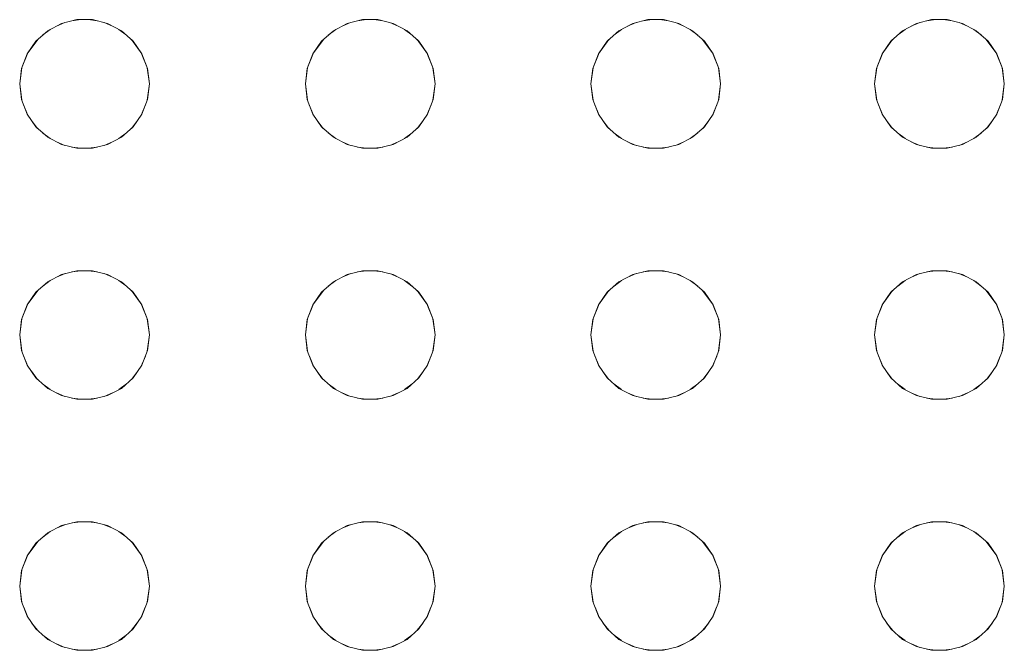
# Model space of a CAD drawing. Header units: millimetres. Extents: x 4480191 to 4481199, y -30324204 to -30323479.
# Tile 172 of 243: x 4480205.717 to 4480205.96, y -30323783.478 to -30323783.322. Entities that reach past the tile are written whole.
import ezdxf

# ---------------------------------------------------------------- set-up
doc = ezdxf.new("R2010")
doc.units = ezdxf.units.MM
doc.layers.add('IFC-Elemento construtivo genérico-Contorno', color=253, linetype='Continuous', lineweight=5)

msp = doc.modelspace()

# ---------------------------------------------------------------- linework, layer by layer
at = {"layer": 'IFC-Elemento construtivo genérico-Contorno', "color": 8, "lineweight": 5}
for p, q in [((4480205.72425, -30323783.3251), (4480205.72766, -30323783.32331)), ((4480205.72639, -30323783.32398), (4480205.72849, -30323783.32311)), ((4480205.72766, -30323783.32331), (4480205.73141, -30323783.32238)), ((4480205.73022, -30323783.32268), (4480205.73245, -30323783.32238)), ((4480205.73141, -30323783.32238), (4480205.73527, -30323783.32238)), ((4480205.73423, -30323783.32238), (4480205.73645, -30323783.32268)), ((4480205.73527, -30323783.32238), (4480205.73901, -30323783.32331)), ((4480205.73819, -30323783.32311), (4480205.74028, -30323783.32397)), ((4480205.73901, -30323783.32331), (4480205.74243, -30323783.3251)), ((4480205.79474, -30323783.3251), (4480205.79816, -30323783.32331)), ((4480205.79688, -30323783.32397), (4480205.79898, -30323783.32311)), ((4480205.79816, -30323783.32331), (4480205.8019, -30323783.32238)), ((4480205.80071, -30323783.32268), (4480205.80294, -30323783.32238)), ((4480205.8019, -30323783.32238), (4480205.80576, -30323783.32238)), ((4480205.80472, -30323783.32238), (4480205.80695, -30323783.32268)), ((4480205.80576, -30323783.32238), (4480205.8095, -30323783.32331)), ((4480205.80868, -30323783.32311), (4480205.81078, -30323783.32397)), ((4480205.8095, -30323783.32331), (4480205.81292, -30323783.3251)), ((4480205.86523, -30323783.3251), (4480205.86865, -30323783.32331)), ((4480205.86737, -30323783.32398), (4480205.86948, -30323783.32311)), ((4480205.86865, -30323783.32331), (4480205.87239, -30323783.32238)), ((4480205.8712, -30323783.32268), (4480205.87344, -30323783.32238)), ((4480205.87239, -30323783.32238), (4480205.87625, -30323783.32238)), ((4480205.87521, -30323783.32238), (4480205.87744, -30323783.32268)), ((4480205.87625, -30323783.32238), (4480205.88, -30323783.32331)), ((4480205.87918, -30323783.32311), (4480205.88127, -30323783.32397)), ((4480205.88, -30323783.32331), (4480205.88341, -30323783.3251)), ((4480205.93523, -30323783.3251), (4480205.93865, -30323783.32331)), ((4480205.93737, -30323783.32398), (4480205.93948, -30323783.32311)), ((4480205.93865, -30323783.32331), (4480205.94239, -30323783.32238)), ((4480205.9412, -30323783.32268), (4480205.94344, -30323783.32238)), ((4480205.94239, -30323783.32238), (4480205.94625, -30323783.32238)), ((4480205.94521, -30323783.32238), (4480205.94744, -30323783.32268)), ((4480205.94625, -30323783.32238), (4480205.95, -30323783.32331)), ((4480205.94918, -30323783.32311), (4480205.95127, -30323783.32397)), ((4480205.95, -30323783.32331), (4480205.95341, -30323783.3251)), ((4480205.72136, -30323783.32766), (4480205.72425, -30323783.3251)), ((4480205.723, -30323783.32621), (4480205.72487, -30323783.32478)), ((4480205.74181, -30323783.32478), (4480205.74368, -30323783.32621)), ((4480205.74243, -30323783.3251), (4480205.74532, -30323783.32766)), ((4480205.79185, -30323783.32766), (4480205.79474, -30323783.3251)), ((4480205.79348, -30323783.32622), (4480205.79536, -30323783.32478)), ((4480205.8123, -30323783.32478), (4480205.81418, -30323783.32621)), ((4480205.81292, -30323783.3251), (4480205.81581, -30323783.32766)), ((4480205.86235, -30323783.32766), (4480205.86523, -30323783.3251)), ((4480205.86398, -30323783.32621), (4480205.86585, -30323783.32478)), ((4480205.88279, -30323783.32478), (4480205.88467, -30323783.32622)), ((4480205.88341, -30323783.3251), (4480205.8863, -30323783.32766)), ((4480205.93235, -30323783.32766), (4480205.93523, -30323783.3251)), ((4480205.93398, -30323783.32621), (4480205.93585, -30323783.32478)), ((4480205.95279, -30323783.32478), (4480205.95467, -30323783.32622)), ((4480205.95341, -30323783.3251), (4480205.9563, -30323783.32766)), ((4480205.71917, -30323783.33083), (4480205.72178, -30323783.32729)), ((4480205.71917, -30323783.33083), (4480205.72136, -30323783.32766)), ((4480205.7449, -30323783.32729), (4480205.74751, -30323783.33083)), ((4480205.74532, -30323783.32766), (4480205.74751, -30323783.33083)), ((4480205.78966, -30323783.33083), (4480205.79228, -30323783.32729)), ((4480205.78966, -30323783.33083), (4480205.79185, -30323783.32766)), ((4480205.81539, -30323783.32729), (4480205.818, -30323783.33083)), ((4480205.81581, -30323783.32766), (4480205.818, -30323783.33083)), ((4480205.86015, -30323783.33083), (4480205.86276, -30323783.32729)), ((4480205.86015, -30323783.33083), (4480205.86235, -30323783.32766)), ((4480205.88588, -30323783.32729), (4480205.88849, -30323783.33083)), ((4480205.8863, -30323783.32766), (4480205.88849, -30323783.33083)), ((4480205.93015, -30323783.33083), (4480205.93276, -30323783.32729)), ((4480205.93015, -30323783.33083), (4480205.93235, -30323783.32766)), ((4480205.95588, -30323783.32729), (4480205.95849, -30323783.33083)), ((4480205.9563, -30323783.32766), (4480205.95849, -30323783.33083)), ((4480205.7178, -30323783.33443), (4480205.71936, -30323783.33058)), ((4480205.7178, -30323783.33443), (4480205.71917, -30323783.33083)), ((4480205.74732, -30323783.33059), (4480205.74887, -30323783.33443)), ((4480205.74751, -30323783.33083), (4480205.74887, -30323783.33443)), ((4480205.7883, -30323783.33443), (4480205.78984, -30323783.33059)), ((4480205.7883, -30323783.33443), (4480205.78966, -30323783.33083)), ((4480205.81781, -30323783.33058), (4480205.81937, -30323783.33443)), ((4480205.818, -30323783.33083), (4480205.81937, -30323783.33443)), ((4480205.85879, -30323783.33443), (4480205.86034, -30323783.33058)), ((4480205.85879, -30323783.33443), (4480205.86015, -30323783.33083)), ((4480205.88831, -30323783.33059), (4480205.88986, -30323783.33443)), ((4480205.88849, -30323783.33083), (4480205.88986, -30323783.33443)), ((4480205.92879, -30323783.33443), (4480205.93034, -30323783.33058)), ((4480205.92879, -30323783.33443), (4480205.93015, -30323783.33083)), ((4480205.95831, -30323783.33059), (4480205.95986, -30323783.33443)), ((4480205.95849, -30323783.33083), (4480205.95986, -30323783.33443)), ((4480205.71734, -30323783.33826), (4480205.71786, -30323783.33429)), ((4480205.71734, -30323783.33826), (4480205.7178, -30323783.33443)), ((4480205.74882, -30323783.33429), (4480205.74934, -30323783.33826)), ((4480205.74887, -30323783.33443), (4480205.74934, -30323783.33826)), ((4480205.78783, -30323783.33826), (4480205.78835, -30323783.33429)), ((4480205.78783, -30323783.33826), (4480205.7883, -30323783.33443)), ((4480205.81931, -30323783.33429), (4480205.81983, -30323783.33826)), ((4480205.81937, -30323783.33443), (4480205.81983, -30323783.33826)), ((4480205.85832, -30323783.33826), (4480205.85885, -30323783.33429)), ((4480205.85832, -30323783.33826), (4480205.85879, -30323783.33443)), ((4480205.8898, -30323783.33429), (4480205.89032, -30323783.33826)), ((4480205.88986, -30323783.33443), (4480205.89032, -30323783.33826)), ((4480205.92832, -30323783.33826), (4480205.92885, -30323783.33429)), ((4480205.92832, -30323783.33826), (4480205.92879, -30323783.33443)), ((4480205.9598, -30323783.33429), (4480205.96032, -30323783.33826)), ((4480205.95986, -30323783.33443), (4480205.96032, -30323783.33826)), ((4480205.71734, -30323783.33826), (4480205.71787, -30323783.34227)), ((4480205.71734, -30323783.33826), (4480205.7178, -30323783.3421)), ((4480205.74881, -30323783.34227), (4480205.74934, -30323783.33826)), ((4480205.74887, -30323783.3421), (4480205.74934, -30323783.33826)), ((4480205.78783, -30323783.33826), (4480205.78836, -30323783.34227)), ((4480205.78783, -30323783.33826), (4480205.7883, -30323783.3421)), ((4480205.8193, -30323783.34227), (4480205.81983, -30323783.33826)), ((4480205.81937, -30323783.3421), (4480205.81983, -30323783.33826)), ((4480205.85832, -30323783.33826), (4480205.85885, -30323783.34227)), ((4480205.85832, -30323783.33826), (4480205.85879, -30323783.3421)), ((4480205.8898, -30323783.34227), (4480205.89032, -30323783.33826)), ((4480205.88986, -30323783.3421), (4480205.89032, -30323783.33826)), ((4480205.92832, -30323783.33826), (4480205.92885, -30323783.34227)), ((4480205.92832, -30323783.33826), (4480205.92879, -30323783.3421)), ((4480205.9598, -30323783.34227), (4480205.96032, -30323783.33826)), ((4480205.95986, -30323783.3421), (4480205.96032, -30323783.33826)), ((4480205.7178, -30323783.3421), (4480205.71917, -30323783.3457)), ((4480205.7183, -30323783.34341), (4480205.71937, -30323783.34599)), ((4480205.74732, -30323783.34598), (4480205.74837, -30323783.34344)), ((4480205.74751, -30323783.3457), (4480205.74887, -30323783.3421)), ((4480205.7883, -30323783.3421), (4480205.78966, -30323783.3457)), ((4480205.7888, -30323783.34343), (4480205.78985, -30323783.34598)), ((4480205.8178, -30323783.34599), (4480205.81887, -30323783.34341)), ((4480205.818, -30323783.3457), (4480205.81937, -30323783.3421)), ((4480205.85879, -30323783.3421), (4480205.86015, -30323783.3457)), ((4480205.85928, -30323783.34341), (4480205.86035, -30323783.34599)), ((4480205.8883, -30323783.34598), (4480205.88935, -30323783.34344)), ((4480205.88849, -30323783.3457), (4480205.88986, -30323783.3421)), ((4480205.92879, -30323783.3421), (4480205.93015, -30323783.3457)), ((4480205.92928, -30323783.34341), (4480205.93035, -30323783.34599)), ((4480205.9583, -30323783.34598), (4480205.95935, -30323783.34344)), ((4480205.95849, -30323783.3457), (4480205.95986, -30323783.3421)), ((4480205.71917, -30323783.3457), (4480205.72136, -30323783.34888)), ((4480205.74532, -30323783.34888), (4480205.74751, -30323783.3457)), ((4480205.78966, -30323783.3457), (4480205.79185, -30323783.34888)), ((4480205.81581, -30323783.34888), (4480205.818, -30323783.3457)), ((4480205.86015, -30323783.3457), (4480205.86235, -30323783.34888)), ((4480205.8863, -30323783.34888), (4480205.88849, -30323783.3457)), ((4480205.93015, -30323783.3457), (4480205.93235, -30323783.34888)), ((4480205.9563, -30323783.34888), (4480205.95849, -30323783.3457)), ((4480205.72027, -30323783.34729), (4480205.72174, -30323783.34922)), ((4480205.74493, -30323783.34922), (4480205.7464, -30323783.3473)), ((4480205.79076, -30323783.34729), (4480205.79224, -30323783.34922)), ((4480205.81543, -30323783.34922), (4480205.8169, -30323783.34729)), ((4480205.86125, -30323783.34729), (4480205.86273, -30323783.34922)), ((4480205.88591, -30323783.34922), (4480205.88739, -30323783.34729)), ((4480205.93125, -30323783.34729), (4480205.93273, -30323783.34922)), ((4480205.95591, -30323783.34922), (4480205.95739, -30323783.34729)), ((4480205.72136, -30323783.34888), (4480205.72425, -30323783.35144)), ((4480205.723, -30323783.35032), (4480205.72487, -30323783.35176)), ((4480205.74181, -30323783.35176), (4480205.74368, -30323783.35032)), ((4480205.74243, -30323783.35144), (4480205.74532, -30323783.34888)), ((4480205.79185, -30323783.34888), (4480205.79474, -30323783.35144)), ((4480205.79348, -30323783.35031), (4480205.79536, -30323783.35176)), ((4480205.8123, -30323783.35176), (4480205.81418, -30323783.35032)), ((4480205.81292, -30323783.35144), (4480205.81581, -30323783.34888)), ((4480205.86235, -30323783.34888), (4480205.86523, -30323783.35144)), ((4480205.86398, -30323783.35032), (4480205.86585, -30323783.35176)), ((4480205.88279, -30323783.35176), (4480205.88467, -30323783.35031)), ((4480205.88341, -30323783.35144), (4480205.8863, -30323783.34888)), ((4480205.93235, -30323783.34888), (4480205.93523, -30323783.35144)), ((4480205.93398, -30323783.35032), (4480205.93585, -30323783.35176)), ((4480205.95279, -30323783.35176), (4480205.95467, -30323783.35031)), ((4480205.95341, -30323783.35144), (4480205.9563, -30323783.34888)), ((4480205.72425, -30323783.35144), (4480205.72766, -30323783.35322)), ((4480205.72639, -30323783.35255), (4480205.72849, -30323783.35343)), ((4480205.72766, -30323783.35322), (4480205.73141, -30323783.35415)), ((4480205.73527, -30323783.35415), (4480205.73901, -30323783.35322)), ((4480205.73819, -30323783.35343), (4480205.74028, -30323783.35256)), ((4480205.73901, -30323783.35322), (4480205.74243, -30323783.35144)), ((4480205.79474, -30323783.35144), (4480205.79816, -30323783.35322)), ((4480205.79688, -30323783.35256), (4480205.79898, -30323783.35343)), ((4480205.79816, -30323783.35322), (4480205.8019, -30323783.35415)), ((4480205.80576, -30323783.35415), (4480205.8095, -30323783.35322)), ((4480205.80868, -30323783.35343), (4480205.81078, -30323783.35256)), ((4480205.8095, -30323783.35322), (4480205.81292, -30323783.35144)), ((4480205.86523, -30323783.35144), (4480205.86865, -30323783.35322)), ((4480205.86737, -30323783.35255), (4480205.86948, -30323783.35343)), ((4480205.86865, -30323783.35322), (4480205.87239, -30323783.35415)), ((4480205.87625, -30323783.35415), (4480205.88, -30323783.35322)), ((4480205.87918, -30323783.35343), (4480205.88127, -30323783.35256)), ((4480205.88, -30323783.35322), (4480205.88341, -30323783.35144)), ((4480205.93523, -30323783.35144), (4480205.93865, -30323783.35322)), ((4480205.93737, -30323783.35255), (4480205.93948, -30323783.35343)), ((4480205.93865, -30323783.35322), (4480205.94239, -30323783.35415)), ((4480205.94625, -30323783.35415), (4480205.95, -30323783.35322)), ((4480205.94918, -30323783.35343), (4480205.95127, -30323783.35256)), ((4480205.95, -30323783.35322), (4480205.95341, -30323783.35144)), ((4480205.73022, -30323783.35386), (4480205.73245, -30323783.35415)), ((4480205.73141, -30323783.35415), (4480205.73527, -30323783.35415)), ((4480205.73423, -30323783.35415), (4480205.73645, -30323783.35386)), ((4480205.80071, -30323783.35386), (4480205.80294, -30323783.35415)), ((4480205.8019, -30323783.35415), (4480205.80576, -30323783.35415)), ((4480205.80472, -30323783.35415), (4480205.80695, -30323783.35386)), ((4480205.8712, -30323783.35386), (4480205.87344, -30323783.35415)), ((4480205.87239, -30323783.35415), (4480205.87625, -30323783.35415)), ((4480205.87521, -30323783.35415), (4480205.87744, -30323783.35386)), ((4480205.9412, -30323783.35386), (4480205.94344, -30323783.35415)), ((4480205.94239, -30323783.35415), (4480205.94625, -30323783.35415)), ((4480205.94521, -30323783.35415), (4480205.94744, -30323783.35386)), ((4480205.72766, -30323783.3853), (4480205.73141, -30323783.38438)), ((4480205.73019, -30323783.38469), (4480205.73245, -30323783.38438)), ((4480205.73141, -30323783.38438), (4480205.73527, -30323783.38438)), ((4480205.73423, -30323783.38438), (4480205.73648, -30323783.38468)), ((4480205.73527, -30323783.38438), (4480205.73901, -30323783.3853)), ((4480205.79816, -30323783.3853), (4480205.8019, -30323783.38438)), ((4480205.80069, -30323783.38469), (4480205.80294, -30323783.38438)), ((4480205.8019, -30323783.38438), (4480205.80576, -30323783.38438)), ((4480205.80472, -30323783.38438), (4480205.80698, -30323783.38469)), ((4480205.80576, -30323783.38438), (4480205.8095, -30323783.3853)), ((4480205.86865, -30323783.3853), (4480205.87239, -30323783.38438)), ((4480205.87118, -30323783.38469), (4480205.87344, -30323783.38438)), ((4480205.87239, -30323783.38438), (4480205.87625, -30323783.38438)), ((4480205.87521, -30323783.38438), (4480205.87747, -30323783.38468)), ((4480205.87625, -30323783.38438), (4480205.88, -30323783.3853)), ((4480205.93865, -30323783.3853), (4480205.94239, -30323783.38438)), ((4480205.94118, -30323783.38469), (4480205.94344, -30323783.38438)), ((4480205.94239, -30323783.38438), (4480205.94625, -30323783.38438)), ((4480205.94521, -30323783.38438), (4480205.94747, -30323783.38468)), ((4480205.94625, -30323783.38438), (4480205.95, -30323783.3853)), ((4480205.72136, -30323783.38966), (4480205.72425, -30323783.3871)), ((4480205.72302, -30323783.38818), (4480205.72484, -30323783.38679)), ((4480205.72425, -30323783.3871), (4480205.72766, -30323783.3853)), ((4480205.72639, -30323783.38597), (4480205.72853, -30323783.38509)), ((4480205.73816, -30323783.3851), (4480205.74028, -30323783.38597)), ((4480205.73901, -30323783.3853), (4480205.74243, -30323783.3871)), ((4480205.74184, -30323783.38679), (4480205.74366, -30323783.38818)), ((4480205.74243, -30323783.3871), (4480205.74532, -30323783.38966)), ((4480205.79185, -30323783.38966), (4480205.79474, -30323783.3871)), ((4480205.7935, -30323783.38819), (4480205.79533, -30323783.38679)), ((4480205.79474, -30323783.3871), (4480205.79816, -30323783.3853)), ((4480205.79689, -30323783.38597), (4480205.79902, -30323783.38509)), ((4480205.80865, -30323783.38509), (4480205.81077, -30323783.38597)), ((4480205.8095, -30323783.3853), (4480205.81292, -30323783.3871)), ((4480205.81233, -30323783.38679), (4480205.81415, -30323783.38819)), ((4480205.81292, -30323783.3871), (4480205.81581, -30323783.38966)), ((4480205.86235, -30323783.38966), (4480205.86523, -30323783.3871)), ((4480205.86401, -30323783.38818), (4480205.86583, -30323783.38679)), ((4480205.86523, -30323783.3871), (4480205.86865, -30323783.3853)), ((4480205.86738, -30323783.38597), (4480205.86951, -30323783.38509)), ((4480205.87914, -30323783.3851), (4480205.88126, -30323783.38597)), ((4480205.88, -30323783.3853), (4480205.88341, -30323783.3871)), ((4480205.88282, -30323783.38679), (4480205.88465, -30323783.38819)), ((4480205.88341, -30323783.3871), (4480205.8863, -30323783.38966)), ((4480205.93235, -30323783.38966), (4480205.93523, -30323783.3871)), ((4480205.93401, -30323783.38818), (4480205.93583, -30323783.38679)), ((4480205.93523, -30323783.3871), (4480205.93865, -30323783.3853)), ((4480205.93738, -30323783.38597), (4480205.93951, -30323783.38509)), ((4480205.94914, -30323783.3851), (4480205.95126, -30323783.38597)), ((4480205.95, -30323783.3853), (4480205.95341, -30323783.3871)), ((4480205.95282, -30323783.38679), (4480205.95465, -30323783.38819)), ((4480205.95341, -30323783.3871), (4480205.9563, -30323783.38966)), ((4480205.71917, -30323783.39283), (4480205.72178, -30323783.38929)), ((4480205.71917, -30323783.39283), (4480205.72136, -30323783.38966)), ((4480205.7449, -30323783.38929), (4480205.74751, -30323783.39283)), ((4480205.74532, -30323783.38966), (4480205.74751, -30323783.39283)), ((4480205.78966, -30323783.39283), (4480205.79228, -30323783.38929)), ((4480205.78966, -30323783.39283), (4480205.79185, -30323783.38966)), ((4480205.81539, -30323783.38929), (4480205.818, -30323783.39283)), ((4480205.81581, -30323783.38966), (4480205.818, -30323783.39283)), ((4480205.86015, -30323783.39283), (4480205.86276, -30323783.38929)), ((4480205.86015, -30323783.39283), (4480205.86235, -30323783.38966)), ((4480205.88588, -30323783.38929), (4480205.88849, -30323783.39283)), ((4480205.8863, -30323783.38966), (4480205.88849, -30323783.39283)), ((4480205.93015, -30323783.39283), (4480205.93276, -30323783.38929)), ((4480205.93015, -30323783.39283), (4480205.93235, -30323783.38966)), ((4480205.95588, -30323783.38929), (4480205.95849, -30323783.39283)), ((4480205.9563, -30323783.38966), (4480205.95849, -30323783.39283)), ((4480205.7178, -30323783.39644), (4480205.71936, -30323783.39258)), ((4480205.7178, -30323783.39644), (4480205.71917, -30323783.39283)), ((4480205.74732, -30323783.39259), (4480205.74887, -30323783.39644)), ((4480205.74751, -30323783.39283), (4480205.74887, -30323783.39644)), ((4480205.7883, -30323783.39644), (4480205.78984, -30323783.39259)), ((4480205.7883, -30323783.39644), (4480205.78966, -30323783.39283)), ((4480205.81781, -30323783.39258), (4480205.81937, -30323783.39644)), ((4480205.818, -30323783.39283), (4480205.81937, -30323783.39644)), ((4480205.85879, -30323783.39644), (4480205.86034, -30323783.39258)), ((4480205.85879, -30323783.39644), (4480205.86015, -30323783.39283)), ((4480205.88831, -30323783.39259), (4480205.88986, -30323783.39644)), ((4480205.88849, -30323783.39283), (4480205.88986, -30323783.39644)), ((4480205.92879, -30323783.39644), (4480205.93034, -30323783.39258)), ((4480205.92879, -30323783.39644), (4480205.93015, -30323783.39283)), ((4480205.95831, -30323783.39259), (4480205.95986, -30323783.39644)), ((4480205.95849, -30323783.39283), (4480205.95986, -30323783.39644)), ((4480205.71734, -30323783.40026), (4480205.71786, -30323783.39629)), ((4480205.71734, -30323783.40026), (4480205.7178, -30323783.39644)), ((4480205.74882, -30323783.39629), (4480205.74934, -30323783.40026)), ((4480205.74887, -30323783.39644), (4480205.74934, -30323783.40026)), ((4480205.78783, -30323783.40026), (4480205.78835, -30323783.39629)), ((4480205.78783, -30323783.40026), (4480205.7883, -30323783.39644)), ((4480205.81931, -30323783.39629), (4480205.81983, -30323783.40026)), ((4480205.81937, -30323783.39644), (4480205.81983, -30323783.40026)), ((4480205.85832, -30323783.40026), (4480205.85885, -30323783.39629)), ((4480205.85832, -30323783.40026), (4480205.85879, -30323783.39644)), ((4480205.8898, -30323783.39629), (4480205.89032, -30323783.40026)), ((4480205.88986, -30323783.39644), (4480205.89032, -30323783.40026)), ((4480205.92832, -30323783.40026), (4480205.92885, -30323783.39629)), ((4480205.92832, -30323783.40026), (4480205.92879, -30323783.39644)), ((4480205.9598, -30323783.39629), (4480205.96032, -30323783.40026)), ((4480205.95986, -30323783.39644), (4480205.96032, -30323783.40026)), ((4480205.71734, -30323783.40026), (4480205.71786, -30323783.40425)), ((4480205.71734, -30323783.40026), (4480205.7178, -30323783.40409)), ((4480205.74881, -30323783.40425), (4480205.74934, -30323783.40026)), ((4480205.74887, -30323783.40409), (4480205.74934, -30323783.40026)), ((4480205.78783, -30323783.40026), (4480205.78836, -30323783.40425)), ((4480205.78783, -30323783.40026), (4480205.7883, -30323783.40409)), ((4480205.8193, -30323783.40425), (4480205.81983, -30323783.40026)), ((4480205.81937, -30323783.40409), (4480205.81983, -30323783.40026)), ((4480205.85832, -30323783.40026), (4480205.85885, -30323783.40425)), ((4480205.85832, -30323783.40026), (4480205.85879, -30323783.40409)), ((4480205.8898, -30323783.40425), (4480205.89032, -30323783.40026)), ((4480205.88986, -30323783.40409), (4480205.89032, -30323783.40026)), ((4480205.92832, -30323783.40026), (4480205.92885, -30323783.40425)), ((4480205.92832, -30323783.40026), (4480205.92879, -30323783.40409)), ((4480205.9598, -30323783.40425), (4480205.96032, -30323783.40026)), ((4480205.95986, -30323783.40409), (4480205.96032, -30323783.40026)), ((4480205.7178, -30323783.40409), (4480205.71917, -30323783.40771)), ((4480205.74751, -30323783.40771), (4480205.74887, -30323783.40409)), ((4480205.7883, -30323783.40409), (4480205.78966, -30323783.40771)), ((4480205.818, -30323783.40771), (4480205.81937, -30323783.40409)), ((4480205.85879, -30323783.40409), (4480205.86015, -30323783.40771)), ((4480205.88849, -30323783.40771), (4480205.88986, -30323783.40409)), ((4480205.92879, -30323783.40409), (4480205.93015, -30323783.40771)), ((4480205.95849, -30323783.40771), (4480205.95986, -30323783.40409)), ((4480205.71832, -30323783.40545), (4480205.71938, -30323783.408)), ((4480205.74731, -30323783.40799), (4480205.74835, -30323783.40547)), ((4480205.78882, -30323783.40547), (4480205.78986, -30323783.408)), ((4480205.81779, -30323783.408), (4480205.81885, -30323783.40545)), ((4480205.8593, -30323783.40545), (4480205.86036, -30323783.408)), ((4480205.88829, -30323783.40799), (4480205.88934, -30323783.40547)), ((4480205.9293, -30323783.40545), (4480205.93036, -30323783.408)), ((4480205.95829, -30323783.40799), (4480205.95934, -30323783.40547)), ((4480205.71917, -30323783.40771), (4480205.72136, -30323783.41088)), ((4480205.74532, -30323783.41088), (4480205.74751, -30323783.40771)), ((4480205.78966, -30323783.40771), (4480205.79185, -30323783.41088)), ((4480205.81581, -30323783.41088), (4480205.818, -30323783.40771)), ((4480205.86015, -30323783.40771), (4480205.86235, -30323783.41088)), ((4480205.8863, -30323783.41088), (4480205.88849, -30323783.40771)), ((4480205.93015, -30323783.40771), (4480205.93235, -30323783.41088)), ((4480205.9563, -30323783.41088), (4480205.95849, -30323783.40771)), ((4480205.72022, -30323783.40923), (4480205.72175, -30323783.41122)), ((4480205.72136, -30323783.41088), (4480205.72425, -30323783.41344)), ((4480205.74243, -30323783.41344), (4480205.74532, -30323783.41088)), ((4480205.74493, -30323783.41122), (4480205.74644, -30323783.40924)), ((4480205.79072, -30323783.40924), (4480205.79224, -30323783.41122)), ((4480205.79185, -30323783.41088), (4480205.79474, -30323783.41344)), ((4480205.81292, -30323783.41344), (4480205.81581, -30323783.41088)), ((4480205.81542, -30323783.41122), (4480205.81695, -30323783.40923)), ((4480205.8612, -30323783.40923), (4480205.86273, -30323783.41122)), ((4480205.86235, -30323783.41088), (4480205.86523, -30323783.41344)), ((4480205.88341, -30323783.41344), (4480205.8863, -30323783.41088)), ((4480205.88591, -30323783.41122), (4480205.88743, -30323783.40924)), ((4480205.9312, -30323783.40923), (4480205.93273, -30323783.41122)), ((4480205.93235, -30323783.41088), (4480205.93523, -30323783.41344)), ((4480205.95341, -30323783.41344), (4480205.9563, -30323783.41088)), ((4480205.95591, -30323783.41122), (4480205.95743, -30323783.40924)), ((4480205.723, -30323783.41232), (4480205.72487, -30323783.41376)), ((4480205.72425, -30323783.41344), (4480205.72766, -30323783.41522)), ((4480205.73901, -30323783.41522), (4480205.74243, -30323783.41344)), ((4480205.74181, -30323783.41376), (4480205.74368, -30323783.41232)), ((4480205.79348, -30323783.41231), (4480205.79536, -30323783.41376)), ((4480205.79474, -30323783.41344), (4480205.79816, -30323783.41522)), ((4480205.8095, -30323783.41522), (4480205.81292, -30323783.41344)), ((4480205.8123, -30323783.41376), (4480205.81418, -30323783.41232)), ((4480205.86398, -30323783.41232), (4480205.86585, -30323783.41376)), ((4480205.86523, -30323783.41344), (4480205.86865, -30323783.41522)), ((4480205.88, -30323783.41522), (4480205.88341, -30323783.41344)), ((4480205.88279, -30323783.41376), (4480205.88467, -30323783.41231)), ((4480205.93398, -30323783.41232), (4480205.93585, -30323783.41376)), ((4480205.93523, -30323783.41344), (4480205.93865, -30323783.41522)), ((4480205.95, -30323783.41522), (4480205.95341, -30323783.41344)), ((4480205.95279, -30323783.41376), (4480205.95467, -30323783.41231)), ((4480205.72639, -30323783.41455), (4480205.72849, -30323783.41543)), ((4480205.72766, -30323783.41522), (4480205.73141, -30323783.41615)), ((4480205.73022, -30323783.41586), (4480205.73245, -30323783.41615)), ((4480205.73141, -30323783.41615), (4480205.73527, -30323783.41615)), ((4480205.73423, -30323783.41615), (4480205.73645, -30323783.41586)), ((4480205.73527, -30323783.41615), (4480205.73901, -30323783.41522)), ((4480205.73819, -30323783.41543), (4480205.74028, -30323783.41456)), ((4480205.79688, -30323783.41456), (4480205.79898, -30323783.41543)), ((4480205.79816, -30323783.41522), (4480205.8019, -30323783.41615)), ((4480205.80071, -30323783.41586), (4480205.80294, -30323783.41615)), ((4480205.8019, -30323783.41615), (4480205.80576, -30323783.41615)), ((4480205.80472, -30323783.41615), (4480205.80695, -30323783.41586)), ((4480205.80576, -30323783.41615), (4480205.8095, -30323783.41522)), ((4480205.80868, -30323783.41543), (4480205.81078, -30323783.41456)), ((4480205.86737, -30323783.41455), (4480205.86948, -30323783.41543)), ((4480205.86865, -30323783.41522), (4480205.87239, -30323783.41615)), ((4480205.8712, -30323783.41586), (4480205.87344, -30323783.41615)), ((4480205.87239, -30323783.41615), (4480205.87625, -30323783.41615)), ((4480205.87521, -30323783.41615), (4480205.87744, -30323783.41586)), ((4480205.87625, -30323783.41615), (4480205.88, -30323783.41522)), ((4480205.87918, -30323783.41543), (4480205.88127, -30323783.41456)), ((4480205.93737, -30323783.41455), (4480205.93948, -30323783.41543)), ((4480205.93865, -30323783.41522), (4480205.94239, -30323783.41615)), ((4480205.9412, -30323783.41586), (4480205.94344, -30323783.41615)), ((4480205.94239, -30323783.41615), (4480205.94625, -30323783.41615)), ((4480205.94521, -30323783.41615), (4480205.94744, -30323783.41586)), ((4480205.94625, -30323783.41615), (4480205.95, -30323783.41522)), ((4480205.94918, -30323783.41543), (4480205.95127, -30323783.41456)), ((4480205.72425, -30323783.4491), (4480205.72766, -30323783.4473)), ((4480205.72642, -30323783.44796), (4480205.72848, -30323783.44711)), ((4480205.72766, -30323783.4473), (4480205.73141, -30323783.44639)), ((4480205.73026, -30323783.44667), (4480205.73243, -30323783.44639)), ((4480205.73141, -30323783.44639), (4480205.73527, -30323783.44639)), ((4480205.73424, -30323783.44639), (4480205.73642, -30323783.44667)), ((4480205.73527, -30323783.44639), (4480205.73901, -30323783.4473)), ((4480205.7382, -30323783.44711), (4480205.74025, -30323783.44796)), ((4480205.73901, -30323783.4473), (4480205.74243, -30323783.4491)), ((4480205.79474, -30323783.4491), (4480205.79816, -30323783.4473)), ((4480205.79691, -30323783.44796), (4480205.79897, -30323783.44711)), ((4480205.79816, -30323783.4473), (4480205.8019, -30323783.44639)), ((4480205.80075, -30323783.44667), (4480205.80293, -30323783.44639)), ((4480205.8019, -30323783.44639), (4480205.80576, -30323783.44639)), ((4480205.80473, -30323783.44639), (4480205.80691, -30323783.44667)), ((4480205.80576, -30323783.44639), (4480205.8095, -30323783.4473)), ((4480205.80869, -30323783.44711), (4480205.81075, -30323783.44796)), ((4480205.8095, -30323783.4473), (4480205.81292, -30323783.4491)), ((4480205.86523, -30323783.4491), (4480205.86865, -30323783.4473)), ((4480205.8674, -30323783.44796), (4480205.86946, -30323783.44711)), ((4480205.86865, -30323783.4473), (4480205.87239, -30323783.44639)), ((4480205.87124, -30323783.44667), (4480205.87342, -30323783.44639)), ((4480205.87239, -30323783.44639), (4480205.87625, -30323783.44639)), ((4480205.87523, -30323783.44639), (4480205.8774, -30323783.44667)), ((4480205.87625, -30323783.44639), (4480205.88, -30323783.4473)), ((4480205.87919, -30323783.44711), (4480205.88124, -30323783.44796)), ((4480205.88, -30323783.4473), (4480205.88341, -30323783.4491)), ((4480205.93523, -30323783.4491), (4480205.93865, -30323783.4473)), ((4480205.9374, -30323783.44796), (4480205.93946, -30323783.44711)), ((4480205.93865, -30323783.4473), (4480205.94239, -30323783.44639)), ((4480205.94124, -30323783.44667), (4480205.94342, -30323783.44639)), ((4480205.94239, -30323783.44639), (4480205.94625, -30323783.44639)), ((4480205.94523, -30323783.44639), (4480205.9474, -30323783.44667)), ((4480205.94625, -30323783.44639), (4480205.95, -30323783.4473)), ((4480205.94919, -30323783.44711), (4480205.95124, -30323783.44796)), ((4480205.95, -30323783.4473), (4480205.95341, -30323783.4491)), ((4480205.72136, -30323783.45166), (4480205.72425, -30323783.4491)), ((4480205.72302, -30323783.45019), (4480205.72484, -30323783.44879)), ((4480205.74184, -30323783.44879), (4480205.74366, -30323783.45019)), ((4480205.74243, -30323783.4491), (4480205.74532, -30323783.45166)), ((4480205.79185, -30323783.45166), (4480205.79474, -30323783.4491)), ((4480205.7935, -30323783.4502), (4480205.79533, -30323783.44879)), ((4480205.81233, -30323783.44879), (4480205.81415, -30323783.4502)), ((4480205.81292, -30323783.4491), (4480205.81581, -30323783.45166)), ((4480205.86235, -30323783.45166), (4480205.86523, -30323783.4491)), ((4480205.86401, -30323783.45019), (4480205.86583, -30323783.44879)), ((4480205.88282, -30323783.44879), (4480205.88465, -30323783.4502)), ((4480205.88341, -30323783.4491), (4480205.8863, -30323783.45166)), ((4480205.93235, -30323783.45166), (4480205.93523, -30323783.4491)), ((4480205.93401, -30323783.45019), (4480205.93583, -30323783.44879)), ((4480205.95282, -30323783.44879), (4480205.95465, -30323783.4502)), ((4480205.95341, -30323783.4491), (4480205.9563, -30323783.45166)), ((4480205.71917, -30323783.45483), (4480205.72178, -30323783.45129)), ((4480205.71917, -30323783.45483), (4480205.72136, -30323783.45166)), ((4480205.7449, -30323783.45129), (4480205.74751, -30323783.45483)), ((4480205.74532, -30323783.45166), (4480205.74751, -30323783.45483)), ((4480205.78966, -30323783.45483), (4480205.79228, -30323783.45129)), ((4480205.78966, -30323783.45483), (4480205.79185, -30323783.45166)), ((4480205.81539, -30323783.45129), (4480205.818, -30323783.45483)), ((4480205.81581, -30323783.45166), (4480205.818, -30323783.45483)), ((4480205.86015, -30323783.45483), (4480205.86276, -30323783.45129)), ((4480205.86015, -30323783.45483), (4480205.86235, -30323783.45166)), ((4480205.88588, -30323783.45129), (4480205.88849, -30323783.45483)), ((4480205.8863, -30323783.45166), (4480205.88849, -30323783.45483)), ((4480205.93015, -30323783.45483), (4480205.93276, -30323783.45129)), ((4480205.93015, -30323783.45483), (4480205.93235, -30323783.45166)), ((4480205.95588, -30323783.45129), (4480205.95849, -30323783.45483)), ((4480205.9563, -30323783.45166), (4480205.95849, -30323783.45483)), ((4480205.7178, -30323783.45844), (4480205.71936, -30323783.45458)), ((4480205.7178, -30323783.45844), (4480205.71917, -30323783.45483)), ((4480205.74732, -30323783.45459), (4480205.74887, -30323783.45844)), ((4480205.74751, -30323783.45483), (4480205.74887, -30323783.45844)), ((4480205.7883, -30323783.45844), (4480205.78984, -30323783.45459)), ((4480205.7883, -30323783.45844), (4480205.78966, -30323783.45483)), ((4480205.81781, -30323783.45458), (4480205.81937, -30323783.45844)), ((4480205.818, -30323783.45483), (4480205.81937, -30323783.45844)), ((4480205.85879, -30323783.45844), (4480205.86034, -30323783.45458)), ((4480205.85879, -30323783.45844), (4480205.86015, -30323783.45483)), ((4480205.88831, -30323783.45459), (4480205.88986, -30323783.45844)), ((4480205.88849, -30323783.45483), (4480205.88986, -30323783.45844)), ((4480205.92879, -30323783.45844), (4480205.93034, -30323783.45458)), ((4480205.92879, -30323783.45844), (4480205.93015, -30323783.45483)), ((4480205.95831, -30323783.45459), (4480205.95986, -30323783.45844)), ((4480205.95849, -30323783.45483), (4480205.95986, -30323783.45844)), ((4480205.71734, -30323783.46227), (4480205.71786, -30323783.45829)), ((4480205.71734, -30323783.46227), (4480205.7178, -30323783.45844)), ((4480205.74882, -30323783.45829), (4480205.74934, -30323783.46227)), ((4480205.74887, -30323783.45844), (4480205.74934, -30323783.46227)), ((4480205.78783, -30323783.46227), (4480205.78835, -30323783.45829)), ((4480205.78783, -30323783.46227), (4480205.7883, -30323783.45844)), ((4480205.81931, -30323783.45829), (4480205.81983, -30323783.46227)), ((4480205.81937, -30323783.45844), (4480205.81983, -30323783.46227)), ((4480205.85832, -30323783.46227), (4480205.85885, -30323783.45829)), ((4480205.85832, -30323783.46227), (4480205.85879, -30323783.45844)), ((4480205.8898, -30323783.45829), (4480205.89032, -30323783.46227)), ((4480205.88986, -30323783.45844), (4480205.89032, -30323783.46227)), ((4480205.92832, -30323783.46227), (4480205.92885, -30323783.45829)), ((4480205.92832, -30323783.46227), (4480205.92879, -30323783.45844)), ((4480205.9598, -30323783.45829), (4480205.96032, -30323783.46227)), ((4480205.95986, -30323783.45844), (4480205.96032, -30323783.46227)), ((4480205.71734, -30323783.46227), (4480205.71786, -30323783.46625)), ((4480205.71734, -30323783.46227), (4480205.7178, -30323783.46609)), ((4480205.74881, -30323783.46625), (4480205.74934, -30323783.46227)), ((4480205.74887, -30323783.46609), (4480205.74934, -30323783.46227)), ((4480205.78783, -30323783.46227), (4480205.78836, -30323783.46625)), ((4480205.78783, -30323783.46227), (4480205.7883, -30323783.46609)), ((4480205.8193, -30323783.46625), (4480205.81983, -30323783.46227)), ((4480205.81937, -30323783.46609), (4480205.81983, -30323783.46227)), ((4480205.85832, -30323783.46227), (4480205.85885, -30323783.46625)), ((4480205.85832, -30323783.46227), (4480205.85879, -30323783.46609)), ((4480205.8898, -30323783.46625), (4480205.89032, -30323783.46227)), ((4480205.88986, -30323783.46609), (4480205.89032, -30323783.46227)), ((4480205.92832, -30323783.46227), (4480205.92885, -30323783.46625)), ((4480205.92832, -30323783.46227), (4480205.92879, -30323783.46609)), ((4480205.9598, -30323783.46625), (4480205.96032, -30323783.46227)), ((4480205.95986, -30323783.46609), (4480205.96032, -30323783.46227)), ((4480205.7178, -30323783.46609), (4480205.71917, -30323783.4697)), ((4480205.74751, -30323783.4697), (4480205.74887, -30323783.46609)), ((4480205.7883, -30323783.46609), (4480205.78966, -30323783.4697)), ((4480205.818, -30323783.4697), (4480205.81937, -30323783.46609)), ((4480205.85879, -30323783.46609), (4480205.86015, -30323783.4697)), ((4480205.88849, -30323783.4697), (4480205.88986, -30323783.46609)), ((4480205.92879, -30323783.46609), (4480205.93015, -30323783.4697)), ((4480205.95849, -30323783.4697), (4480205.95986, -30323783.46609)), ((4480205.71833, -30323783.46749), (4480205.71937, -30323783.46998)), ((4480205.71917, -30323783.4697), (4480205.72136, -30323783.47287)), ((4480205.74532, -30323783.47287), (4480205.74751, -30323783.4697)), ((4480205.74732, -30323783.46997), (4480205.74834, -30323783.46751)), ((4480205.78883, -30323783.46751), (4480205.78985, -30323783.46997)), ((4480205.78966, -30323783.4697), (4480205.79185, -30323783.47287)), ((4480205.81581, -30323783.47287), (4480205.818, -30323783.4697)), ((4480205.81781, -30323783.46998), (4480205.81884, -30323783.46749)), ((4480205.85932, -30323783.46749), (4480205.86035, -30323783.46998)), ((4480205.86015, -30323783.4697), (4480205.86235, -30323783.47287)), ((4480205.8863, -30323783.47287), (4480205.88849, -30323783.4697)), ((4480205.8883, -30323783.46997), (4480205.88932, -30323783.46751)), ((4480205.92932, -30323783.46749), (4480205.93035, -30323783.46998)), ((4480205.93015, -30323783.4697), (4480205.93235, -30323783.47287)), ((4480205.9563, -30323783.47287), (4480205.95849, -30323783.4697)), ((4480205.9583, -30323783.46997), (4480205.95932, -30323783.46751)), ((4480205.72029, -30323783.47132), (4480205.72172, -30323783.47319)), ((4480205.74496, -30323783.47319), (4480205.74637, -30323783.47134)), ((4480205.79079, -30323783.47133), (4480205.79222, -30323783.47319)), ((4480205.81544, -30323783.47319), (4480205.81688, -30323783.47132)), ((4480205.86127, -30323783.47132), (4480205.86271, -30323783.47319)), ((4480205.88593, -30323783.47319), (4480205.88737, -30323783.47133)), ((4480205.93127, -30323783.47132), (4480205.93271, -30323783.47319)), ((4480205.95593, -30323783.47319), (4480205.95737, -30323783.47133)), ((4480205.72136, -30323783.47287), (4480205.72425, -30323783.47543)), ((4480205.72308, -30323783.47439), (4480205.72484, -30323783.47574)), ((4480205.74184, -30323783.47574), (4480205.7436, -30323783.47439)), ((4480205.74243, -30323783.47543), (4480205.74532, -30323783.47287)), ((4480205.79185, -30323783.47287), (4480205.79474, -30323783.47543)), ((4480205.79356, -30323783.47438), (4480205.79533, -30323783.47574)), ((4480205.81233, -30323783.47574), (4480205.81409, -30323783.47438)), ((4480205.81292, -30323783.47543), (4480205.81581, -30323783.47287)), ((4480205.86235, -30323783.47287), (4480205.86523, -30323783.47543)), ((4480205.86407, -30323783.47439), (4480205.86582, -30323783.47574)), ((4480205.88283, -30323783.47574), (4480205.88459, -30323783.47438)), ((4480205.88341, -30323783.47543), (4480205.8863, -30323783.47287)), ((4480205.93235, -30323783.47287), (4480205.93523, -30323783.47543)), ((4480205.93407, -30323783.47439), (4480205.93582, -30323783.47574)), ((4480205.95283, -30323783.47574), (4480205.95459, -30323783.47438)), ((4480205.95341, -30323783.47543), (4480205.9563, -30323783.47287)), ((4480205.72425, -30323783.47543), (4480205.72766, -30323783.47723)), ((4480205.72642, -30323783.47657), (4480205.72848, -30323783.47742)), ((4480205.7382, -30323783.47742), (4480205.74025, -30323783.47657)), ((4480205.73901, -30323783.47723), (4480205.74243, -30323783.47543)), ((4480205.79474, -30323783.47543), (4480205.79816, -30323783.47723)), ((4480205.79691, -30323783.47657), (4480205.79897, -30323783.47742)), ((4480205.80869, -30323783.47742), (4480205.81075, -30323783.47657)), ((4480205.8095, -30323783.47723), (4480205.81292, -30323783.47543)), ((4480205.86523, -30323783.47543), (4480205.86865, -30323783.47723)), ((4480205.8674, -30323783.47657), (4480205.86946, -30323783.47742)), ((4480205.87919, -30323783.47742), (4480205.88124, -30323783.47657)), ((4480205.88, -30323783.47723), (4480205.88341, -30323783.47543)), ((4480205.93523, -30323783.47543), (4480205.93865, -30323783.47723)), ((4480205.9374, -30323783.47657), (4480205.93946, -30323783.47742)), ((4480205.94919, -30323783.47742), (4480205.95124, -30323783.47657)), ((4480205.95, -30323783.47723), (4480205.95341, -30323783.47543)), ((4480205.72766, -30323783.47723), (4480205.73141, -30323783.47814)), ((4480205.73026, -30323783.47786), (4480205.73243, -30323783.47814)), ((4480205.73141, -30323783.47814), (4480205.73527, -30323783.47814)), ((4480205.73424, -30323783.47814), (4480205.73642, -30323783.47786)), ((4480205.73527, -30323783.47814), (4480205.73901, -30323783.47723)), ((4480205.79816, -30323783.47723), (4480205.8019, -30323783.47814)), ((4480205.80075, -30323783.47786), (4480205.80293, -30323783.47814)), ((4480205.8019, -30323783.47814), (4480205.80576, -30323783.47814)), ((4480205.80473, -30323783.47814), (4480205.80691, -30323783.47786)), ((4480205.80576, -30323783.47814), (4480205.8095, -30323783.47723)), ((4480205.86865, -30323783.47723), (4480205.87239, -30323783.47814)), ((4480205.87124, -30323783.47786), (4480205.87342, -30323783.47814)), ((4480205.87239, -30323783.47814), (4480205.87625, -30323783.47814)), ((4480205.87523, -30323783.47814), (4480205.8774, -30323783.47786)), ((4480205.87625, -30323783.47814), (4480205.88, -30323783.47723)), ((4480205.93865, -30323783.47723), (4480205.94239, -30323783.47814)), ((4480205.94124, -30323783.47786), (4480205.94342, -30323783.47814)), ((4480205.94239, -30323783.47814), (4480205.94625, -30323783.47814)), ((4480205.94523, -30323783.47814), (4480205.9474, -30323783.47786)), ((4480205.94625, -30323783.47814), (4480205.95, -30323783.47723))]:
    msp.add_line(p, q, dxfattribs=at)

doc.saveas('drawing.dxf')
